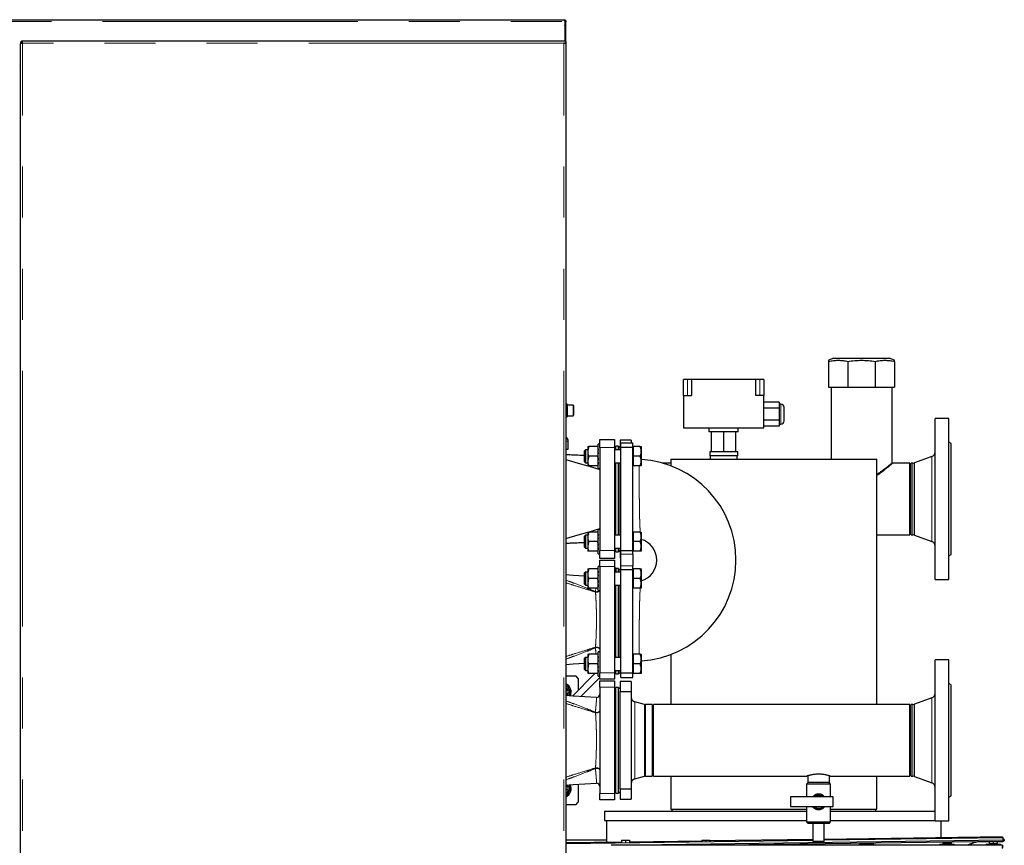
# Model space of a CAD drawing. Header units: millimetres. Extents: x 32 to 243, y 85 to 168.
# Tile 18 of 68: x 60 to 84, y 95 to 116. Entities that reach past the tile are written whole.
import ezdxf

# ---------------------------------------------------------------- set-up
doc = ezdxf.new("R2010")
doc.units = ezdxf.units.MM
doc.linetypes.add('PHANTOM', pattern=[12.7, 6.35, -1.27, 1.27, -1.27, 1.27, -1.27])

msp = doc.modelspace()

# ---------------------------------------------------------------- linework, layer by layer
at = {"color": 7, "linetype": 'Continuous', "lineweight": 25}
for p, q in [((36.262, 115.562), (73.183, 115.562)), ((73.183, 115.562), (73.193, 115.562)), ((73.193, 115.542), (73.193, 115.562)), ((73.213, 115.533), (73.213, 115.517)), ((73.213, 115.517), (73.213, 115.031)), ((73.218, 115.395), (73.213, 115.429)), ((73.218, 115.382), (73.213, 115.382)), ((73.218, 115.517), (73.238, 115.517)), ((73.218, 115.517), (73.218, 115.506)), ((73.238, 115.506), (73.218, 115.506)), ((73.218, 115.031), (73.218, 115.506)), ((73.238, 115.517), (73.238, 115.506)), ((73.238, 115.031), (73.238, 115.506)), ((59.668, 114.981), (59.693, 114.981)), ((59.668, 114.981), (59.668, 114.967)), ((59.668, 87.781), (59.668, 114.967)), ((59.693, 114.981), (59.693, 114.976)), ((59.718, 114.981), (59.718, 115.031)), ((73.188, 115.031), (59.718, 115.031)), ((73.238, 115.031), (73.188, 115.031)), ((73.238, 114.981), (73.188, 114.981)), ((73.213, 114.981), (73.213, 114.976)), ((73.213, 114.976), (73.213, 114.981)), ((73.238, 115.031), (73.238, 114.981)), ((73.238, 114.967), (73.238, 114.981)), ((73.238, 114.967), (73.238, 87.781)), ((59.668, 114.397), (59.648, 114.397)), ((79.906, 107.148), (79.773, 107.095)), ((79.773, 107.068), (79.773, 106.428)), ((79.906, 107.148), (80.33, 107.148)), ((80.254, 107.068), (80.254, 106.428)), ((80.33, 107.148), (81.281, 107.148)), ((80.933, 107.068), (80.933, 106.428)), ((81.413, 107.095), (81.281, 107.148)), ((81.413, 107.068), (81.413, 106.428)), ((76.163, 106.216), (76.163, 106.616)), ((76.263, 106.616), (76.163, 106.616)), ((76.363, 106.616), (76.263, 106.616)), ((76.363, 106.616), (76.363, 106.216)), ((77.963, 106.616), (76.363, 106.616)), ((77.963, 106.216), (77.963, 106.616)), ((78.063, 106.616), (77.963, 106.616)), ((78.163, 106.616), (78.063, 106.616)), ((78.163, 106.616), (78.163, 106.216)), ((79.773, 106.428), (80.254, 106.428)), ((79.832, 106.428), (79.832, 104.638)), ((80.254, 106.428), (80.933, 106.428)), ((80.933, 106.428), (81.413, 106.428)), ((81.354, 104.547), (81.354, 106.428)), ((76.163, 106.216), (76.363, 106.216)), ((76.163, 106.216), (76.163, 105.416)), ((78.163, 106.216), (77.963, 106.216)), ((78.163, 105.416), (78.163, 106.216)), ((73.268, 106.004), (73.238, 106.004)), ((73.268, 106.004), (73.268, 105.69)), ((73.418, 105.977), (73.268, 105.977)), ((73.428, 105.967), (73.428, 105.727)), ((78.543, 106.056), (78.163, 106.056)), ((78.543, 105.906), (78.163, 105.906)), ((78.543, 106.056), (78.543, 105.906)), ((78.583, 106.006), (78.543, 106.006)), ((78.543, 105.906), (78.543, 105.606)), ((78.663, 105.756), (78.663, 105.926)), ((73.238, 105.69), (73.268, 105.69)), ((73.268, 105.717), (73.418, 105.717)), ((78.543, 105.606), (78.163, 105.606)), ((78.543, 105.606), (78.543, 105.456)), ((78.663, 105.586), (78.663, 105.756)), ((82.763, 105.647), (82.423, 105.647)), ((82.423, 101.647), (82.423, 105.647)), ((82.763, 101.647), (82.763, 105.647)), ((76.163, 105.416), (78.163, 105.416)), ((76.803, 105.316), (76.803, 105.416)), ((77.523, 105.316), (77.523, 105.416)), ((78.543, 105.456), (78.163, 105.456)), ((78.543, 105.506), (78.583, 105.506)), ((73.293, 104.887), (73.293, 105.087)), ((74.083, 105.127), (74.443, 105.127)), ((74.083, 104.927), (74.083, 105.127)), ((74.443, 105.127), (74.443, 104.927)), ((74.863, 105.107), (74.583, 105.107)), ((74.583, 105.107), (74.583, 104.947)), ((74.863, 105.107), (74.863, 105.047)), ((77.523, 105.316), (76.803, 105.316)), ((76.863, 104.816), (76.863, 105.316)), ((77.163, 104.816), (77.163, 105.316)), ((77.463, 104.816), (77.463, 105.316)), ((73.238, 104.887), (73.293, 104.887)), ((73.723, 104.868), (73.703, 104.848)), ((73.703, 104.586), (73.703, 104.848)), ((73.783, 104.868), (73.723, 104.868)), ((73.723, 104.868), (73.723, 104.569)), ((73.783, 104.948), (73.783, 104.855)), ((73.783, 104.855), (73.783, 104.801)), ((74.023, 104.948), (73.804, 104.948)), ((74.083, 105.008), (74.043, 105.008)), ((74.043, 104.708), (74.043, 105.008)), ((74.083, 104.927), (74.083, 102.367)), ((74.483, 104.927), (74.443, 104.967)), ((74.443, 104.927), (74.443, 102.367)), ((74.603, 104.868), (74.443, 104.868)), ((74.543, 104.957), (74.483, 104.957)), ((74.483, 104.868), (74.483, 104.957)), ((74.543, 104.868), (74.543, 104.957)), ((74.583, 104.95), (74.543, 104.927)), ((74.563, 104.927), (74.543, 104.927)), ((74.603, 104.967), (74.563, 104.927)), ((74.563, 104.868), (74.563, 104.927)), ((74.603, 105.047), (74.903, 105.047)), ((74.603, 104.932), (74.603, 105.047)), ((74.603, 104.932), (74.903, 104.932)), ((74.603, 102.363), (74.603, 104.932)), ((74.903, 104.932), (74.903, 105.047)), ((74.909, 104.948), (74.903, 104.948)), ((74.903, 102.363), (74.903, 104.932)), ((74.909, 104.948), (74.909, 104.828)), ((75.088, 104.948), (74.909, 104.948)), ((75.109, 104.948), (75.109, 104.828)), ((82.823, 105.027), (82.763, 105.062)), ((82.823, 102.267), (82.823, 105.027)), ((73.783, 104.801), (73.783, 104.615)), ((73.783, 104.615), (73.783, 104.561)), ((74.023, 104.708), (73.804, 104.708)), ((74.043, 104.408), (74.043, 104.708)), ((74.909, 104.828), (74.909, 104.708)), ((74.909, 104.708), (74.909, 104.588)), ((75.088, 104.708), (74.909, 104.708)), ((75.109, 104.828), (75.109, 104.588)), ((75.849, 104.638), (75.849, 104.47)), ((75.849, 104.638), (80.969, 104.638)), ((76.817, 104.816), (76.817, 104.716)), ((76.863, 104.816), (76.817, 104.816)), ((77.51, 104.716), (76.817, 104.716)), ((76.829, 104.716), (76.829, 104.638)), ((77.163, 104.816), (76.863, 104.816)), ((77.463, 104.816), (77.163, 104.816)), ((77.51, 104.816), (77.463, 104.816)), ((77.497, 104.638), (77.497, 104.716)), ((77.51, 104.716), (77.51, 104.816)), ((80.969, 98.536), (80.969, 104.638)), ((82.344, 104.703), (81.905, 104.543)), ((73.703, 104.568), (73.703, 104.586)), ((73.703, 104.568), (73.723, 104.548)), ((73.723, 104.569), (73.723, 104.548)), ((73.723, 104.548), (73.783, 104.548)), ((73.783, 104.561), (73.783, 104.468)), ((73.791, 104.468), (74.083, 104.381)), ((74.023, 104.468), (73.804, 104.468)), ((74.043, 104.408), (74.083, 104.408)), ((74.443, 104.548), (74.603, 104.548)), ((74.483, 102.746), (74.483, 104.548)), ((74.543, 102.746), (74.543, 104.548)), ((74.563, 102.746), (74.563, 104.548)), ((74.903, 104.468), (74.909, 104.468)), ((74.909, 104.588), (74.909, 104.468)), ((75.088, 104.468), (74.909, 104.468)), ((75.109, 104.588), (75.109, 104.468)), ((75.849, 104.536), (75.65, 104.536)), ((81.793, 104.536), (81.363, 104.536)), ((81.793, 102.758), (81.793, 104.536)), ((81.864, 104.536), (81.823, 104.536)), ((81.823, 102.758), (81.823, 104.536)), ((73.791, 102.826), (74.083, 102.913)), ((74.083, 102.886), (74.043, 102.886)), ((74.043, 102.586), (74.043, 102.886)), ((73.723, 102.746), (73.703, 102.726)), ((73.703, 102.465), (73.703, 102.726)), ((73.783, 102.746), (73.723, 102.746)), ((73.723, 102.746), (73.723, 102.448)), ((73.783, 102.826), (73.783, 102.733)), ((73.783, 102.733), (73.783, 102.68)), ((73.783, 102.68), (73.783, 102.493)), ((74.023, 102.826), (73.804, 102.826)), ((74.603, 102.746), (74.443, 102.746)), ((74.909, 102.826), (74.903, 102.826)), ((74.909, 102.826), (74.909, 102.706)), ((75.088, 102.826), (74.909, 102.826)), ((74.909, 102.706), (74.909, 102.586)), ((75.109, 102.826), (75.109, 102.706)), ((75.109, 102.706), (75.109, 102.466)), ((80.969, 102.758), (81.793, 102.758)), ((81.823, 102.758), (81.864, 102.758)), ((81.905, 102.751), (82.344, 102.591)), ((73.703, 102.446), (73.703, 102.465)), ((73.703, 102.446), (73.723, 102.426)), ((73.723, 102.448), (73.723, 102.426)), ((73.723, 102.426), (73.783, 102.426)), ((73.783, 102.493), (73.783, 102.44)), ((73.783, 102.44), (73.783, 102.346)), ((74.023, 102.586), (73.804, 102.586)), ((74.043, 102.286), (74.043, 102.586)), ((74.443, 102.426), (74.603, 102.426)), ((74.483, 102.337), (74.483, 102.426)), ((74.543, 102.337), (74.543, 102.426)), ((74.563, 102.367), (74.563, 102.426)), ((74.909, 102.586), (74.909, 102.466)), ((75.088, 102.586), (74.909, 102.586)), ((74.909, 102.466), (74.909, 102.346)), ((75.109, 102.466), (75.109, 102.346)), ((74.023, 102.346), (73.804, 102.346)), ((74.043, 102.286), (74.083, 102.286)), ((74.083, 102.167), (74.083, 102.367)), ((74.443, 102.167), (74.083, 102.167)), ((74.443, 102.327), (74.483, 102.367)), ((74.443, 102.367), (74.443, 102.167)), ((74.483, 102.337), (74.543, 102.337)), ((74.543, 102.367), (74.583, 102.344)), ((74.543, 102.367), (74.563, 102.367)), ((74.563, 102.367), (74.603, 102.327)), ((74.583, 102.347), (74.583, 102.187)), ((74.583, 102.187), (74.603, 102.187)), ((74.603, 102.363), (74.903, 102.363)), ((74.603, 102.272), (74.603, 102.363)), ((74.603, 101.982), (74.603, 102.272)), ((74.903, 102.272), (74.903, 102.363)), ((74.903, 102.346), (74.909, 102.346)), ((74.903, 102.272), (74.903, 101.982)), ((75.088, 102.346), (74.909, 102.346)), ((82.763, 102.232), (82.823, 102.267)), ((73.783, 101.908), (73.783, 101.815)), ((74.023, 101.908), (73.804, 101.908)), ((74.083, 101.968), (74.043, 101.968)), ((74.043, 101.668), (74.043, 101.968)), ((74.083, 102.127), (74.443, 102.127)), ((74.083, 101.967), (74.083, 102.127)), ((74.083, 101.967), (74.083, 99.327)), ((74.443, 102.127), (74.443, 101.967)), ((74.443, 101.967), (74.443, 99.327)), ((74.483, 101.927), (74.443, 101.927)), ((74.483, 101.927), (74.483, 101.828)), ((74.543, 101.917), (74.483, 101.917)), ((74.543, 101.828), (74.543, 101.917)), ((74.603, 101.927), (74.563, 101.887)), ((74.603, 101.892), (74.603, 101.982)), ((74.903, 101.892), (74.903, 101.982)), ((74.909, 101.908), (74.903, 101.908)), ((74.909, 101.908), (74.909, 101.788)), ((75.088, 101.908), (74.909, 101.908)), ((75.109, 101.908), (75.109, 101.788)), ((73.723, 101.828), (73.703, 101.808)), ((73.703, 101.546), (73.703, 101.808)), ((73.783, 101.828), (73.723, 101.828)), ((73.723, 101.828), (73.723, 101.529)), ((73.783, 101.815), (73.783, 101.761)), ((73.783, 101.761), (73.783, 101.575)), ((74.023, 101.668), (73.804, 101.668)), ((74.043, 101.368), (74.043, 101.668)), ((74.603, 101.828), (74.443, 101.828)), ((74.563, 101.887), (74.543, 101.887)), ((74.563, 101.828), (74.563, 101.887)), ((74.603, 101.892), (74.903, 101.892)), ((74.603, 99.323), (74.603, 101.892)), ((74.903, 99.323), (74.903, 101.892)), ((74.909, 101.788), (74.909, 101.668)), ((74.909, 101.668), (74.909, 101.548)), ((75.088, 101.668), (74.909, 101.668)), ((75.109, 101.788), (75.109, 101.548)), ((73.703, 101.528), (73.703, 101.546)), ((73.703, 101.528), (73.723, 101.508)), ((73.723, 101.529), (73.723, 101.508)), ((73.723, 101.508), (73.783, 101.508)), ((73.783, 101.575), (73.783, 101.521)), ((73.783, 101.521), (73.783, 101.428)), ((74.023, 101.428), (73.804, 101.428)), ((74.443, 101.508), (74.603, 101.508)), ((74.483, 99.706), (74.483, 101.508)), ((74.543, 99.706), (74.543, 101.508)), ((74.563, 99.706), (74.563, 101.508)), ((74.903, 101.428), (74.909, 101.428)), ((74.909, 101.548), (74.909, 101.428)), ((75.088, 101.428), (74.909, 101.428)), ((75.109, 101.548), (75.109, 101.428)), ((82.423, 101.647), (82.763, 101.647)), ((74.043, 101.368), (74.083, 101.368)), ((73.723, 99.706), (73.703, 99.686)), ((73.783, 99.706), (73.723, 99.706)), ((73.723, 99.706), (73.723, 99.408)), ((73.783, 99.786), (73.783, 99.693)), ((74.023, 99.786), (73.804, 99.786)), ((74.083, 99.846), (74.043, 99.846)), ((74.043, 99.546), (74.043, 99.846)), ((74.603, 99.706), (74.443, 99.706)), ((74.909, 99.786), (74.903, 99.786)), ((74.909, 99.786), (74.909, 99.666)), ((75.088, 99.786), (74.909, 99.786)), ((75.109, 99.786), (75.109, 99.666)), ((75.849, 99.784), (75.849, 98.536)), ((73.703, 99.425), (73.703, 99.686)), ((73.783, 99.693), (73.783, 99.64)), ((73.783, 99.64), (73.783, 99.453)), ((73.783, 99.453), (73.783, 99.4)), ((74.023, 99.546), (73.804, 99.546)), ((74.043, 99.246), (74.043, 99.546)), ((74.909, 99.666), (74.909, 99.546)), ((74.909, 99.546), (74.909, 99.426)), ((75.088, 99.546), (74.909, 99.546)), ((75.109, 99.666), (75.109, 99.426)), ((82.763, 99.647), (82.423, 99.647)), ((82.423, 95.647), (82.423, 99.647)), ((82.763, 95.647), (82.763, 99.647)), ((73.238, 99.247), (73.483, 99.247)), ((73.954, 99.306), (73.397, 98.749)), ((73.543, 99.187), (73.483, 99.247)), ((73.61, 98.736), (74.083, 99.21)), ((73.703, 99.406), (73.703, 99.425)), ((73.703, 99.406), (73.723, 99.386)), ((73.723, 99.408), (73.723, 99.386)), ((73.723, 99.386), (73.783, 99.386)), ((73.783, 99.4), (73.783, 99.306)), ((74.023, 99.306), (73.804, 99.306)), ((74.043, 99.246), (74.083, 99.246)), ((74.083, 99.167), (74.083, 99.327)), ((74.443, 99.386), (74.603, 99.386)), ((74.443, 99.367), (74.483, 99.367)), ((74.443, 99.327), (74.443, 99.167)), ((74.483, 99.297), (74.483, 99.386)), ((74.483, 99.297), (74.543, 99.297)), ((74.543, 99.297), (74.543, 99.386)), ((74.543, 99.327), (74.563, 99.327)), ((74.563, 99.327), (74.563, 99.386)), ((74.563, 99.327), (74.603, 99.287)), ((74.603, 99.323), (74.903, 99.323)), ((74.603, 99.207), (74.603, 99.323)), ((74.603, 99.207), (74.903, 99.207)), ((74.903, 99.207), (74.903, 99.323)), ((74.903, 99.306), (74.909, 99.306)), ((74.909, 99.426), (74.909, 99.306)), ((75.088, 99.306), (74.909, 99.306)), ((75.109, 99.426), (75.109, 99.306)), ((73.543, 99.187), (73.543, 98.896)), ((74.443, 99.167), (74.083, 99.167)), ((74.083, 99.127), (74.443, 99.127)), ((74.083, 98.967), (74.083, 99.127)), ((74.083, 98.967), (74.083, 96.327)), ((74.443, 99.127), (74.443, 98.967)), ((74.443, 98.967), (74.443, 96.327)), ((74.863, 99.107), (74.583, 99.107)), ((74.583, 99.107), (74.583, 98.863)), ((74.863, 99.107), (74.863, 98.863)), ((82.823, 99.027), (82.763, 99.062)), ((82.823, 96.267), (82.823, 99.027)), ((73.288, 98.903), (73.238, 98.886)), ((73.238, 98.874), (73.292, 98.893)), ((73.294, 98.807), (73.238, 98.824)), ((73.238, 98.812), (73.29, 98.797)), ((73.292, 98.893), (73.288, 98.903)), ((73.29, 98.797), (73.294, 98.807)), ((74.483, 98.927), (74.443, 98.927)), ((74.543, 98.957), (74.483, 98.957)), ((74.483, 96.337), (74.483, 98.957)), ((74.543, 96.337), (74.543, 98.957)), ((74.583, 98.95), (74.543, 98.927)), ((74.583, 96.431), (74.583, 98.863)), ((74.583, 98.863), (74.863, 98.863)), ((74.863, 98.863), (74.863, 96.431)), ((75.188, 98.54), (74.952, 98.603)), ((75.383, 98.536), (75.219, 98.536)), ((75.383, 98.536), (75.383, 97.647)), ((81.793, 98.536), (75.413, 98.536)), ((75.413, 96.758), (75.413, 98.536)), ((81.793, 96.758), (81.793, 98.536)), ((81.864, 98.536), (81.823, 98.536)), ((81.823, 96.758), (81.823, 98.536)), ((82.344, 98.703), (81.905, 98.543)), ((75.383, 97.647), (75.383, 96.758)), ((75.219, 96.758), (75.383, 96.758)), ((75.413, 96.758), (79.234, 96.758)), ((75.849, 96.758), (75.849, 95.938)), ((79.253, 96.764), (79.253, 96.599)), ((79.793, 96.599), (79.793, 96.764)), ((79.812, 96.758), (81.793, 96.758)), ((80.969, 95.938), (80.969, 96.758)), ((81.823, 96.758), (81.864, 96.758)), ((73.281, 96.52), (73.238, 96.499)), ((73.286, 96.51), (73.281, 96.52)), ((73.543, 96.554), (73.543, 96.107)), ((74.952, 96.691), (75.188, 96.754)), ((79.263, 96.599), (79.223, 96.559)), ((79.223, 96.559), (79.223, 96.239)), ((79.823, 96.559), (79.223, 96.559)), ((79.493, 96.599), (79.253, 96.599)), ((79.793, 96.599), (79.493, 96.599)), ((79.823, 96.559), (79.783, 96.599)), ((79.823, 96.239), (79.823, 96.559)), ((81.905, 96.751), (82.344, 96.591)), ((73.238, 96.487), (73.286, 96.51)), ((73.297, 96.425), (73.238, 96.436)), ((73.238, 96.424), (73.295, 96.414)), ((73.255, 96.339), (73.238, 96.356)), ((73.238, 96.34), (73.247, 96.331)), ((73.247, 96.331), (73.255, 96.339)), ((73.295, 96.414), (73.297, 96.425)), ((74.083, 96.167), (74.083, 96.327)), ((74.443, 96.367), (74.483, 96.367)), ((74.443, 96.327), (74.443, 96.167)), ((74.483, 96.337), (74.543, 96.337)), ((74.543, 96.367), (74.583, 96.344)), ((74.583, 96.431), (74.583, 96.187)), ((74.863, 96.431), (74.583, 96.431)), ((74.863, 96.431), (74.863, 96.187)), ((82.763, 96.232), (82.823, 96.267)), ((73.483, 96.047), (73.238, 96.047)), ((73.483, 96.047), (73.543, 96.107)), ((74.443, 96.167), (74.083, 96.167)), ((74.583, 96.187), (74.863, 96.187)), ((78.823, 96.239), (78.823, 95.999)), ((79.883, 96.239), (78.823, 96.239)), ((79.883, 95.999), (79.883, 96.239)), ((74.199, 95.888), (74.199, 95.658)), ((74.199, 95.888), (79.223, 95.888)), ((75.849, 95.938), (79.223, 95.938)), ((75.869, 95.938), (75.869, 95.888)), ((78.823, 95.999), (79.883, 95.999)), ((79.223, 95.999), (79.223, 95.619)), ((79.823, 95.619), (79.823, 95.999)), ((79.823, 95.938), (80.969, 95.938)), ((79.823, 95.888), (82.423, 95.888)), ((80.949, 95.888), (80.949, 95.938)), ((74.199, 95.658), (79.223, 95.658)), ((74.249, 95.658), (74.249, 95.11)), ((79.223, 95.619), (79.263, 95.579)), ((79.223, 95.619), (79.823, 95.619)), ((79.783, 95.579), (79.263, 95.579)), ((79.383, 95.579), (79.383, 95.139)), ((79.663, 95.139), (79.663, 95.579)), ((79.783, 95.579), (79.823, 95.619)), ((79.823, 95.658), (82.423, 95.658)), ((82.423, 95.647), (82.763, 95.647)), ((82.569, 95.227), (82.569, 95.647)), ((74.249, 95.166), (73.238, 95.166)), ((79.383, 95.159), (73.238, 95.073)), ((74.619, 95.115), (73.238, 95.096)), ((74.619, 95.168), (74.619, 95.101)), ((74.619, 95.168), (74.719, 95.168)), ((74.719, 95.168), (74.719, 95.099)), ((74.719, 95.168), (74.819, 95.168)), ((74.819, 95.168), (74.819, 95.103)), ((76.619, 95.143), (74.819, 95.118)), ((84.108, 95.165), (75.014, 95.038)), ((76.619, 95.168), (76.619, 95.128)), ((76.619, 95.168), (76.719, 95.168)), ((76.719, 95.168), (76.719, 95.126)), ((76.719, 95.168), (76.819, 95.168)), ((79.383, 95.182), (76.819, 95.146)), ((76.819, 95.168), (76.819, 95.13)), ((84.108, 95.135), (77.156, 95.038)), ((78.539, 95.057), (78.539, 95.038)), ((78.619, 95.168), (78.619, 95.155)), ((78.619, 95.168), (78.719, 95.168)), ((78.719, 95.168), (78.719, 95.153)), ((78.719, 95.168), (78.819, 95.168)), ((78.819, 95.168), (78.819, 95.157)), ((78.899, 95.038), (78.899, 95.062)), ((79.383, 95.139), (79.403, 95.119)), ((79.383, 95.139), (79.663, 95.139)), ((79.643, 95.119), (79.403, 95.119)), ((79.643, 95.119), (79.663, 95.139)), ((84.101, 95.248), (79.663, 95.186)), ((84.107, 95.225), (79.663, 95.163)), ((80.539, 95.068), (80.539, 95.038)), ((80.539, 95.068), (80.899, 95.068)), ((80.614, 95.086), (80.614, 95.068)), ((80.73, 95.088), (80.742, 95.088)), ((80.742, 95.088), (80.797, 95.088)), ((80.797, 95.088), (80.819, 95.088)), ((80.819, 95.089), (80.819, 95.088)), ((80.819, 95.088), (80.824, 95.088)), ((80.824, 95.068), (80.824, 95.088)), ((80.899, 95.038), (80.899, 95.068)), ((82.539, 95.068), (82.539, 95.038)), ((82.539, 95.068), (82.899, 95.068)), ((82.614, 95.088), (82.614, 95.068)), ((82.614, 95.088), (82.619, 95.088)), ((82.619, 95.114), (82.619, 95.088)), ((82.619, 95.088), (82.642, 95.088)), ((82.642, 95.088), (82.697, 95.088)), ((82.697, 95.088), (82.719, 95.088)), ((82.719, 95.116), (82.719, 95.088)), ((82.719, 95.088), (82.742, 95.088)), ((82.742, 95.088), (82.797, 95.088)), ((82.797, 95.088), (82.819, 95.088)), ((82.819, 95.117), (82.819, 95.088)), ((82.819, 95.088), (82.824, 95.088)), ((82.824, 95.068), (82.824, 95.088)), ((82.899, 95.038), (82.899, 95.068)), ((83.429, 95.113), (83.242, 95.038)), ((83.429, 95.113), (83.462, 95.126)), ((83.462, 95.126), (83.769, 95.131)), ((83.817, 95.239), (83.596, 95.24)), ((83.596, 95.24), (83.596, 95.236)), ((83.689, 95.068), (83.689, 95.038)), ((83.689, 95.068), (84.049, 95.068)), ((83.764, 95.088), (83.764, 95.068)), ((83.764, 95.088), (83.769, 95.088)), ((83.769, 95.131), (83.769, 95.088)), ((83.769, 95.088), (83.792, 95.088)), ((83.792, 95.088), (83.847, 95.088)), ((83.847, 95.088), (83.869, 95.088)), ((83.869, 95.132), (83.869, 95.088)), ((83.869, 95.088), (83.892, 95.088)), ((83.892, 95.088), (83.947, 95.088)), ((83.947, 95.088), (83.969, 95.088)), ((83.969, 95.133), (84.108, 95.135)), ((83.969, 95.133), (83.969, 95.088)), ((83.969, 95.088), (83.974, 95.088)), ((83.974, 95.068), (83.974, 95.088)), ((84.049, 95.038), (84.049, 95.068)), ((84.101, 95.248), (84.107, 95.225)), ((84.107, 95.225), (84.108, 95.165)), ((84.143, 95.18), (84.107, 95.18)), ((84.142, 95.179), (84.108, 95.165)), ((84.108, 95.165), (84.108, 95.135)), ((84.142, 95.149), (84.108, 95.135)), ((84.108, 95.135), (84.108, 95.135)), ((84.143, 95.18), (84.142, 95.179)), ((84.143, 95.15), (84.142, 95.149)), ((84.143, 95.18), (84.143, 95.15)), ((84.143, 95.15), (84.143, 95.15)), ((84.143, 95.15), (84.143, 95.15)), ((84.089, 95.038), (74.361, 95.038)), ((84.089, 95.038), (84.089, 94.958)), ((84.089, 95.038), (84.109, 95.038))]:
    msp.add_line(p, q, dxfattribs=at)
at = {"color": 8, "linetype": 'PHANTOM', "lineweight": 18}
for p, q in [((36.307, 115.517), (73.213, 115.517)), ((59.718, 87.781), (59.718, 114.981)), ((73.188, 114.981), (59.718, 114.981)), ((73.188, 87.781), (73.188, 114.981)), ((76.263, 106.216), (76.263, 106.616)), ((78.063, 106.216), (78.063, 106.616)), ((73.418, 105.717), (73.418, 105.977)), ((78.583, 105.756), (78.583, 106.006)), ((78.583, 105.506), (78.583, 105.756)), ((73.238, 105.087), (73.293, 105.087)), ((74.443, 104.927), (74.083, 104.927)), ((82.344, 102.591), (82.344, 104.703)), ((81.864, 102.758), (81.864, 104.536)), ((81.905, 102.751), (81.905, 104.543)), ((74.083, 102.367), (74.443, 102.367)), ((74.603, 102.272), (74.903, 102.272)), ((74.443, 101.967), (74.083, 101.967)), ((74.903, 101.982), (74.603, 101.982)), ((73.972, 101.347), (73.979, 101.428)), ((73.972, 101.347), (73.973, 101.334)), ((73.973, 99.96), (73.972, 99.947)), ((74.083, 99.327), (74.443, 99.327)), ((74.443, 98.967), (74.083, 98.967)), ((74.952, 98.603), (74.952, 97.647)), ((75.188, 98.54), (75.188, 97.647)), ((75.219, 98.536), (75.219, 97.647)), ((81.864, 96.758), (81.864, 98.536)), ((81.905, 96.751), (81.905, 98.543)), ((82.344, 96.591), (82.344, 98.703)), ((73.972, 98.347), (73.973, 98.334)), ((74.952, 97.647), (74.952, 96.691)), ((75.188, 97.647), (75.188, 96.754)), ((75.219, 97.647), (75.219, 96.758)), ((73.973, 96.96), (73.972, 96.947)), ((74.083, 96.327), (74.443, 96.327)), ((83.42, 95.126), (83.201, 95.038)), ((84.142, 95.179), (84.142, 95.149)), ((84.109, 94.978), (84.109, 95.038))]:
    msp.add_line(p, q, dxfattribs=at)
at = {"color": 7, "linetype": 'Continuous', "lineweight": 25, "flags": 128}
for points in [[(73.238, 104.632), (73.546, 104.541), (73.783, 104.47)], [(73.238, 102.662), (73.546, 102.754), (73.783, 102.824)], [(73.703, 101.73), (73.418, 101.748), (73.238, 101.759)], [(73.238, 99.535), (73.418, 99.546), (73.703, 99.564)], [(73.998, 98.712), (73.418, 98.748), (73.238, 98.759)], [(73.238, 96.535), (73.418, 96.546), (73.998, 96.582)], [(73.281, 96.52), (73.275, 96.53), (73.269, 96.539)], [(73.238, 96.324), (73.246, 96.331), (73.255, 96.339)]]:
    msp.add_lwpolyline(points, dxfattribs=at)
at = {"color": 8, "linetype": 'PHANTOM', "lineweight": 18, "flags": 128}
for points in [[(73.973, 101.334), (73.992, 101.331), (74.012, 101.331), (74.031, 101.333), (74.048, 101.338), (74.063, 101.345), (74.074, 101.354), (74.081, 101.363), (74.083, 101.368)], [(73.972, 99.947), (73.991, 99.951), (74.01, 99.951), (74.03, 99.949), (74.047, 99.942), (74.062, 99.933), (74.074, 99.922), (74.081, 99.909), (74.083, 99.895)], [(73.973, 99.96), (73.992, 99.963), (74.012, 99.963), (74.031, 99.961), (74.048, 99.956), (74.063, 99.949), (74.074, 99.941), (74.081, 99.931), (74.083, 99.92)], [(73.972, 98.347), (73.991, 98.343), (74.01, 98.343), (74.03, 98.346), (74.047, 98.352), (74.062, 98.361), (74.074, 98.372), (74.081, 98.385), (74.083, 98.399)], [(73.973, 98.334), (73.992, 98.331), (74.012, 98.331), (74.031, 98.333), (74.048, 98.338), (74.063, 98.345), (74.074, 98.354), (74.081, 98.363), (74.083, 98.374)], [(73.972, 96.947), (73.991, 96.951), (74.01, 96.951), (74.03, 96.949), (74.047, 96.942), (74.062, 96.933), (74.074, 96.922), (74.081, 96.909), (74.083, 96.895)], [(73.973, 96.96), (73.992, 96.963), (74.012, 96.963), (74.031, 96.961), (74.048, 96.956), (74.063, 96.949), (74.074, 96.941), (74.081, 96.931), (74.083, 96.92)]]:
    msp.add_lwpolyline(points, dxfattribs=at)
at = {"color": 7, "linetype": 'Continuous', "lineweight": 25}
for centre, radius, start, end in [((59.643, 114.461), 0.025, 281.537, 0), ((59.643, 114.461), 0.05, 275.7392, 300), ((73.418, 105.967), 0.01, 0, 90), ((78.583, 105.926), 0.08, 0, 90), ((73.418, 105.727), 0.01, 270, 0), ((78.583, 105.586), 0.08, 270, 0), ((73.173, 105.087), 0.12, 0, 57.2028), ((74.963, 102.127), 2.505, 273.3413, 86.6587), ((82.303, 104.816), 0.12, 290, 0), ((81.864, 104.656), 0.12, 270, 290), ((74.963, 102.127), 0.535, 285.4689, 74.5361), ((81.864, 102.638), 0.12, 70, 90), ((82.303, 102.478), 0.12, 0, 70), ((73.143, 98.847), 0.225, 334.7534, 65.025), ((73.143, 98.847), 0.22, 334.2613, 64.417), ((73.143, 98.847), 0.19, 330.689, 60), ((73.143, 98.847), 0.155, 21.185, 52.2899), ((73.143, 98.847), 0.155, 323.9007, 345.185), ((73.143, 98.847), 0.155, 345.185, 21.185), ((74.003, 98.792), 0.08, 266.5057, 359.9051), ((74.983, 98.719), 0.12, 180, 255), ((82.303, 98.816), 0.12, 290, 0), ((75.219, 98.656), 0.12, 255, 270), ((81.864, 98.656), 0.12, 270, 290), ((75.219, 96.638), 0.12, 90, 105), ((81.864, 96.638), 0.12, 70, 90), ((73.143, 96.447), 0.22, 295.583, 25.5033), ((73.143, 96.447), 0.225, 294.975, 25.0927), ((73.143, 96.447), 0.19, 300, 29.595), ((73.143, 96.447), 0.155, 351.9055, 27.9055), ((74.003, 96.502), 0.08, 0.0001, 93.4442), ((74.983, 96.575), 0.12, 105, 180), ((82.303, 96.478), 0.12, 0, 70), ((73.143, 96.447), 0.155, 315.9055, 351.9055), ((79.523, 96.119), 0.18, 41.8103, 138.1897), ((79.523, 96.119), 0.18, 221.8103, 318.1897)]:
    msp.add_arc(centre, radius, start, end, dxfattribs=at)
at = {"color": 8, "linetype": 'PHANTOM', "lineweight": 18}
for centre, radius, start, end in [((74.003, 101.44), 0.0983, 251.0448, 312.5531), ((79.523, 96.119), 0.16, 48.5904, 131.4096), ((79.523, 96.119), 0.16, 228.5904, 311.4096)]:
    msp.add_arc(centre, radius, start, end, dxfattribs=at)
at = {"color": 7, "linetype": 'Continuous', "lineweight": 25}
for points, knots in [([(73.213, 115.533), (73.211, 115.533), (73.207, 115.533), (73.201, 115.537), (73.196, 115.541), (73.191, 115.546), (73.188, 115.552), (73.185, 115.557), (73.183, 115.561), (73.183, 115.561), (73.183, 115.562)], [0, 0, 0, 0, 0.088518, 0.183989, 0.291076, 0.411875, 0.5456, 0.690502, 0.841947, 1, 1, 1, 1]), ([(73.193, 115.562), (73.196, 115.561), (73.201, 115.561), (73.21, 115.559), (73.218, 115.555), (73.225, 115.549), (73.231, 115.541), (73.236, 115.533), (73.238, 115.524), (73.238, 115.519), (73.238, 115.517)], [0, 0, 0, 0, 0.1153659, 0.2389762, 0.3681907, 0.5000021, 0.6318715, 0.7608828, 0.8832181, 1, 1, 1, 1]), ([(73.193, 115.542), (73.195, 115.541), (73.198, 115.541), (73.202, 115.54), (73.207, 115.538), (73.211, 115.534), (73.215, 115.53), (73.217, 115.525), (73.218, 115.521), (73.218, 115.518), (73.218, 115.517)], [0, 0, 0, 0, 0.124792, 0.249961, 0.375071, 0.500016, 0.624942, 0.749908, 0.873752, 1, 1, 1, 1]), ([(59.718, 115.031), (59.713, 115.03), (59.701, 115.029), (59.686, 115.02), (59.675, 115.007), (59.669, 114.993), (59.669, 114.984), (59.668, 114.981)], [0, 0, 0, 0, 0.218159, 0.436309, 0.654478, 0.872647, 1, 1, 1, 1]), ([(59.668, 114.967), (59.669, 114.968), (59.67, 114.97), (59.679, 114.973), (59.692, 114.976), (59.706, 114.979), (59.715, 114.98), (59.718, 114.981)], [0, 0, 0, 0, 0.21815, 0.436324, 0.654481, 0.872645, 1, 1, 1, 1]), ([(59.718, 115.006), (59.715, 115.005), (59.709, 115.005), (59.702, 115), (59.696, 114.993), (59.694, 114.986), (59.693, 114.982), (59.693, 114.981)], [0, 0, 0, 0, 0.228403, 0.456794, 0.68509, 0.913318, 1, 1, 1, 1]), ([(73.188, 114.981), (73.194, 114.98), (73.206, 114.978), (73.221, 114.975), (73.232, 114.971), (73.238, 114.969), (73.238, 114.967), (73.238, 114.967)], [0, 0, 0, 0, 0.218156, 0.436322, 0.654487, 0.872646, 1, 1, 1, 1]), ([(79.773, 107.068), (79.813, 107.075), (79.891, 107.09), (80.012, 107.097), (80.133, 107.09), (80.213, 107.075), (80.254, 107.068)], [0, 0, 0, 0, 0.247001, 0.49394, 0.746937, 1, 1, 1, 1]), ([(79.773, 107.094), (79.773, 107.093), (79.773, 107.091), (79.773, 107.075), (79.773, 107.068)], [0, 0, 0, 0, 0.493871, 1, 1, 1, 1]), ([(80.254, 107.068), (80.309, 107.075), (80.421, 107.09), (80.591, 107.097), (80.762, 107.09), (80.876, 107.075), (80.933, 107.068)], [0, 0, 0, 0, 0.247001, 0.49394, 0.746936, 1, 1, 1, 1]), ([(80.933, 107.068), (80.972, 107.075), (81.051, 107.09), (81.171, 107.097), (81.292, 107.09), (81.373, 107.075), (81.413, 107.068)], [0, 0, 0, 0, 0.247001, 0.493939, 0.746937, 1, 1, 1, 1]), ([(81.413, 107.068), (81.413, 107.075), (81.413, 107.089), (81.413, 107.097), (81.413, 107.094), (81.413, 107.094)], [0, 0, 0, 0, 0.494, 0.987873, 1, 1, 1, 1]), ([(73.804, 104.948), (73.801, 104.938), (73.791, 104.908), (73.786, 104.876), (73.783, 104.855)], [0, 0, 0, 0, 0.316668, 1, 1, 1, 1]), ([(73.783, 104.948), (73.783, 104.948), (73.786, 104.948), (73.795, 104.948), (73.804, 104.948)], [0, 0, 0, 0, 0.03001, 1, 1, 1, 1]), ([(74.023, 104.948), (74.026, 104.938), (74.036, 104.908), (74.04, 104.876), (74.043, 104.855)], [0, 0, 0, 0, 0.316669, 1, 1, 1, 1]), ([(74.043, 104.948), (74.043, 104.948), (74.041, 104.948), (74.032, 104.948), (74.023, 104.948)], [0, 0, 0, 0, 0.03001, 1, 1, 1, 1]), ([(75.109, 104.828), (75.109, 104.837), (75.108, 104.861), (75.102, 104.902), (75.093, 104.932), (75.088, 104.948)], [0, 0, 0, 0, 0.219146, 0.607266, 1, 1, 1, 1]), ([(75.088, 104.948), (75.094, 104.948), (75.106, 104.948), (75.108, 104.948), (75.109, 104.948)], [0, 0, 0, 0, 0.4954571, 1, 1, 1, 1]), ([(73.703, 104.725), (73.692, 104.725), (73.622, 104.728), (73.501, 104.734), (73.358, 104.741), (73.273, 104.744), (73.238, 104.746)], [0, 0, 0, 0, 0.075644, 0.450524, 0.777956, 1, 1, 1, 1]), ([(73.783, 104.801), (73.784, 104.794), (73.787, 104.762), (73.797, 104.731), (73.804, 104.708)], [0, 0, 0, 0, 0.23081, 1, 1, 1, 1]), ([(73.804, 104.708), (73.803, 104.704), (73.793, 104.674), (73.788, 104.643), (73.783, 104.615)], [0, 0, 0, 0, 0.1078017, 1, 1, 1, 1]), ([(74.043, 104.801), (74.043, 104.794), (74.039, 104.762), (74.03, 104.731), (74.023, 104.708)], [0, 0, 0, 0, 0.230809, 1, 1, 1, 1]), ([(74.023, 104.708), (74.024, 104.704), (74.034, 104.674), (74.039, 104.643), (74.043, 104.615)], [0, 0, 0, 0, 0.107802, 1, 1, 1, 1]), ([(75.088, 104.708), (75.09, 104.715), (75.098, 104.739), (75.107, 104.779), (75.109, 104.811), (75.109, 104.828)], [0, 0, 0, 0, 0.194802, 0.594665, 1, 1, 1, 1]), ([(75.109, 104.588), (75.109, 104.591), (75.109, 104.612), (75.104, 104.653), (75.093, 104.689), (75.088, 104.708)], [0, 0, 0, 0, 0.070104, 0.530793, 1, 1, 1, 1]), ([(73.783, 104.561), (73.783, 104.56), (73.786, 104.528), (73.795, 104.498), (73.804, 104.468)], [0, 0, 0, 0, 0.030003, 1, 1, 1, 1]), ([(73.804, 104.468), (73.803, 104.468), (73.793, 104.468), (73.788, 104.468), (73.783, 104.468)], [0, 0, 0, 0, 0.107798, 1, 1, 1, 1]), ([(74.043, 104.561), (74.043, 104.56), (74.041, 104.528), (74.032, 104.498), (74.023, 104.468)], [0, 0, 0, 0, 0.030003, 1, 1, 1, 1]), ([(74.023, 104.468), (74.024, 104.468), (74.034, 104.468), (74.039, 104.468), (74.043, 104.468)], [0, 0, 0, 0, 0.107798, 1, 1, 1, 1]), ([(75.088, 104.468), (75.094, 104.487), (75.106, 104.527), (75.108, 104.567), (75.109, 104.588)], [0, 0, 0, 0, 0.4954579, 1, 1, 1, 1]), ([(75.109, 104.468), (75.109, 104.468), (75.109, 104.468), (75.104, 104.468), (75.093, 104.468), (75.088, 104.468)], [0, 0, 0, 0, 0.070096, 0.53079, 1, 1, 1, 1]), ([(80.969, 104.258), (80.98, 104.264), (81.012, 104.283), (81.061, 104.317), (81.116, 104.357), (81.176, 104.402), (81.238, 104.451), (81.291, 104.494), (81.328, 104.525), (81.35, 104.544), (81.353, 104.546), (81.354, 104.547)], [0, 0, 0, 0, 0.048461, 0.142652, 0.239567, 0.33647, 0.483779, 0.634857, 0.755849, 0.880154, 1, 1, 1, 1]), ([(81.363, 104.536), (81.362, 104.535), (81.359, 104.532), (81.336, 104.512), (81.301, 104.482), (81.248, 104.438), (81.176, 104.379), (81.08, 104.306), (81.009, 104.254), (80.97, 104.229), (80.969, 104.229)], [0, 0, 0, 0, 0.1206779, 0.2454567, 0.3660245, 0.4895541, 0.6562664, 0.827755, 0.9983772, 1, 1, 1, 1]), ([(73.804, 102.826), (73.801, 102.817), (73.791, 102.786), (73.786, 102.755), (73.783, 102.733)], [0, 0, 0, 0, 0.316668, 1, 1, 1, 1]), ([(73.783, 102.826), (73.783, 102.826), (73.786, 102.826), (73.795, 102.826), (73.804, 102.826)], [0, 0, 0, 0, 0.03001, 1, 1, 1, 1]), ([(73.783, 102.68), (73.784, 102.672), (73.787, 102.641), (73.797, 102.61), (73.804, 102.586)], [0, 0, 0, 0, 0.230806, 1, 1, 1, 1]), ([(74.023, 102.826), (74.026, 102.817), (74.036, 102.786), (74.04, 102.755), (74.043, 102.733)], [0, 0, 0, 0, 0.316669, 1, 1, 1, 1]), ([(74.043, 102.826), (74.043, 102.826), (74.041, 102.826), (74.032, 102.826), (74.023, 102.826)], [0, 0, 0, 0, 0.03001, 1, 1, 1, 1]), ([(74.043, 102.68), (74.043, 102.672), (74.039, 102.641), (74.03, 102.61), (74.023, 102.586)], [0, 0, 0, 0, 0.2308047, 1, 1, 1, 1]), ([(75.109, 102.706), (75.109, 102.715), (75.108, 102.74), (75.102, 102.78), (75.093, 102.811), (75.088, 102.826)], [0, 0, 0, 0, 0.219146, 0.607266, 1, 1, 1, 1]), ([(75.088, 102.826), (75.094, 102.826), (75.106, 102.826), (75.108, 102.826), (75.109, 102.826)], [0, 0, 0, 0, 0.4954571, 1, 1, 1, 1]), ([(75.088, 102.586), (75.09, 102.594), (75.098, 102.617), (75.107, 102.657), (75.109, 102.69), (75.109, 102.706)], [0, 0, 0, 0, 0.194813, 0.594671, 1, 1, 1, 1]), ([(73.238, 102.548), (73.248, 102.549), (73.295, 102.551), (73.388, 102.555), (73.527, 102.561), (73.635, 102.566), (73.696, 102.569), (73.703, 102.57)], [0, 0, 0, 0, 0.059676, 0.305521, 0.604072, 0.955373, 1, 1, 1, 1]), ([(73.804, 102.586), (73.803, 102.583), (73.793, 102.553), (73.788, 102.521), (73.783, 102.493)], [0, 0, 0, 0, 0.107786, 1, 1, 1, 1]), ([(73.783, 102.44), (73.783, 102.439), (73.786, 102.407), (73.795, 102.376), (73.804, 102.346)], [0, 0, 0, 0, 0.030003, 1, 1, 1, 1]), ([(74.023, 102.586), (74.024, 102.583), (74.034, 102.553), (74.039, 102.521), (74.043, 102.493)], [0, 0, 0, 0, 0.1077857, 1, 1, 1, 1]), ([(74.043, 102.44), (74.043, 102.439), (74.041, 102.407), (74.032, 102.376), (74.023, 102.346)], [0, 0, 0, 0, 0.030003, 1, 1, 1, 1]), ([(75.109, 102.466), (75.109, 102.469), (75.109, 102.491), (75.104, 102.531), (75.093, 102.568), (75.088, 102.586)], [0, 0, 0, 0, 0.07009, 0.530787, 1, 1, 1, 1]), ([(75.088, 102.346), (75.094, 102.366), (75.106, 102.405), (75.108, 102.446), (75.109, 102.466)], [0, 0, 0, 0, 0.4954579, 1, 1, 1, 1]), ([(73.804, 102.346), (73.803, 102.346), (73.793, 102.346), (73.788, 102.346), (73.783, 102.346)], [0, 0, 0, 0, 0.107798, 1, 1, 1, 1]), ([(74.023, 102.346), (74.024, 102.346), (74.034, 102.346), (74.039, 102.346), (74.043, 102.346)], [0, 0, 0, 0, 0.107798, 1, 1, 1, 1]), ([(75.109, 102.346), (75.109, 102.346), (75.109, 102.346), (75.104, 102.346), (75.093, 102.346), (75.088, 102.346)], [0, 0, 0, 0, 0.070096, 0.53079, 1, 1, 1, 1]), ([(73.804, 101.908), (73.801, 101.898), (73.791, 101.868), (73.786, 101.836), (73.783, 101.815)], [0, 0, 0, 0, 0.316687, 1, 1, 1, 1]), ([(73.783, 101.908), (73.783, 101.908), (73.786, 101.908), (73.795, 101.908), (73.804, 101.908)], [0, 0, 0, 0, 0.03001, 1, 1, 1, 1]), ([(74.023, 101.908), (74.026, 101.898), (74.036, 101.868), (74.04, 101.836), (74.043, 101.815)], [0, 0, 0, 0, 0.316687, 1, 1, 1, 1]), ([(74.043, 101.908), (74.043, 101.908), (74.041, 101.908), (74.032, 101.908), (74.023, 101.908)], [0, 0, 0, 0, 0.03001, 1, 1, 1, 1]), ([(75.109, 101.788), (75.109, 101.797), (75.108, 101.821), (75.102, 101.862), (75.093, 101.892), (75.088, 101.908)], [0, 0, 0, 0, 0.219146, 0.607266, 1, 1, 1, 1]), ([(75.088, 101.908), (75.094, 101.908), (75.106, 101.908), (75.108, 101.908), (75.109, 101.908)], [0, 0, 0, 0, 0.4954571, 1, 1, 1, 1]), ([(73.783, 101.761), (73.784, 101.754), (73.787, 101.722), (73.797, 101.691), (73.804, 101.668)], [0, 0, 0, 0, 0.230806, 1, 1, 1, 1]), ([(73.804, 101.668), (73.803, 101.664), (73.793, 101.634), (73.788, 101.603), (73.783, 101.575)], [0, 0, 0, 0, 0.107804, 1, 1, 1, 1]), ([(74.043, 101.761), (74.043, 101.754), (74.039, 101.722), (74.03, 101.691), (74.023, 101.668)], [0, 0, 0, 0, 0.2308047, 1, 1, 1, 1]), ([(74.023, 101.668), (74.024, 101.664), (74.034, 101.634), (74.039, 101.603), (74.043, 101.575)], [0, 0, 0, 0, 0.1078039, 1, 1, 1, 1]), ([(75.088, 101.668), (75.09, 101.675), (75.098, 101.699), (75.107, 101.739), (75.109, 101.771), (75.109, 101.788)], [0, 0, 0, 0, 0.194799, 0.594671, 1, 1, 1, 1]), ([(75.109, 101.548), (75.109, 101.551), (75.109, 101.572), (75.104, 101.613), (75.093, 101.649), (75.088, 101.668)], [0, 0, 0, 0, 0.07009, 0.530787, 1, 1, 1, 1]), ([(73.783, 101.521), (73.783, 101.52), (73.786, 101.488), (73.795, 101.458), (73.804, 101.428)], [0, 0, 0, 0, 0.030022, 1, 1, 1, 1]), ([(73.804, 101.428), (73.803, 101.428), (73.793, 101.428), (73.788, 101.428), (73.783, 101.428)], [0, 0, 0, 0, 0.107798, 1, 1, 1, 1]), ([(74.043, 101.521), (74.043, 101.52), (74.041, 101.488), (74.032, 101.458), (74.023, 101.428)], [0, 0, 0, 0, 0.030022, 1, 1, 1, 1]), ([(74.023, 101.428), (74.024, 101.428), (74.034, 101.428), (74.039, 101.428), (74.043, 101.428)], [0, 0, 0, 0, 0.107798, 1, 1, 1, 1]), ([(75.088, 101.428), (75.094, 101.447), (75.106, 101.487), (75.108, 101.527), (75.109, 101.548)], [0, 0, 0, 0, 0.4954579, 1, 1, 1, 1]), ([(75.109, 101.428), (75.109, 101.428), (75.109, 101.428), (75.104, 101.428), (75.093, 101.428), (75.088, 101.428)], [0, 0, 0, 0, 0.070096, 0.53079, 1, 1, 1, 1]), ([(73.804, 99.786), (73.801, 99.777), (73.791, 99.746), (73.786, 99.715), (73.783, 99.693)], [0, 0, 0, 0, 0.316674, 1, 1, 1, 1]), ([(73.783, 99.786), (73.783, 99.786), (73.786, 99.786), (73.795, 99.786), (73.804, 99.786)], [0, 0, 0, 0, 0.03001, 1, 1, 1, 1]), ([(74.023, 99.786), (74.026, 99.777), (74.036, 99.746), (74.04, 99.715), (74.043, 99.693)], [0, 0, 0, 0, 0.316675, 1, 1, 1, 1]), ([(74.043, 99.786), (74.043, 99.786), (74.041, 99.786), (74.032, 99.786), (74.023, 99.786)], [0, 0, 0, 0, 0.03001, 1, 1, 1, 1]), ([(75.109, 99.666), (75.109, 99.675), (75.108, 99.7), (75.102, 99.74), (75.093, 99.771), (75.088, 99.786)], [0, 0, 0, 0, 0.2191346, 0.6072747, 1, 1, 1, 1]), ([(75.088, 99.786), (75.094, 99.786), (75.106, 99.786), (75.108, 99.786), (75.109, 99.786)], [0, 0, 0, 0, 0.4954571, 1, 1, 1, 1]), ([(73.783, 99.64), (73.784, 99.632), (73.787, 99.601), (73.797, 99.57), (73.804, 99.546)], [0, 0, 0, 0, 0.230824, 1, 1, 1, 1]), ([(73.804, 99.546), (73.803, 99.543), (73.793, 99.513), (73.788, 99.481), (73.783, 99.453)], [0, 0, 0, 0, 0.1078017, 1, 1, 1, 1]), ([(74.043, 99.64), (74.043, 99.632), (74.039, 99.601), (74.03, 99.57), (74.023, 99.546)], [0, 0, 0, 0, 0.230823, 1, 1, 1, 1]), ([(74.023, 99.546), (74.024, 99.543), (74.034, 99.513), (74.039, 99.481), (74.043, 99.453)], [0, 0, 0, 0, 0.107802, 1, 1, 1, 1]), ([(75.088, 99.546), (75.09, 99.554), (75.098, 99.577), (75.107, 99.617), (75.109, 99.65), (75.109, 99.666)], [0, 0, 0, 0, 0.1947989, 0.5946561, 1, 1, 1, 1]), ([(75.109, 99.426), (75.109, 99.429), (75.109, 99.451), (75.104, 99.491), (75.093, 99.528), (75.088, 99.546)], [0, 0, 0, 0, 0.070104, 0.530793, 1, 1, 1, 1]), ([(73.783, 99.4), (73.783, 99.399), (73.786, 99.367), (73.795, 99.336), (73.804, 99.306)], [0, 0, 0, 0, 0.030004, 1, 1, 1, 1]), ([(73.804, 99.306), (73.803, 99.306), (73.793, 99.306), (73.788, 99.306), (73.783, 99.306)], [0, 0, 0, 0, 0.107798, 1, 1, 1, 1]), ([(74.043, 99.4), (74.043, 99.399), (74.041, 99.367), (74.032, 99.336), (74.023, 99.306)], [0, 0, 0, 0, 0.030004, 1, 1, 1, 1]), ([(74.023, 99.306), (74.024, 99.306), (74.034, 99.306), (74.039, 99.306), (74.043, 99.306)], [0, 0, 0, 0, 0.107798, 1, 1, 1, 1]), ([(75.088, 99.306), (75.094, 99.326), (75.106, 99.365), (75.108, 99.406), (75.109, 99.426)], [0, 0, 0, 0, 0.495465, 1, 1, 1, 1]), ([(75.109, 99.306), (75.109, 99.306), (75.109, 99.306), (75.104, 99.306), (75.093, 99.306), (75.088, 99.306)], [0, 0, 0, 0, 0.070096, 0.53079, 1, 1, 1, 1]), ([(79.523, 96.807), (79.508, 96.806), (79.476, 96.806), (79.43, 96.802), (79.387, 96.796), (79.347, 96.789), (79.311, 96.781), (79.281, 96.773), (79.257, 96.766), (79.241, 96.761), (79.233, 96.758), (79.234, 96.758), (79.234, 96.758)], [0, 0, 0, 0, 0.101918, 0.206899, 0.308789, 0.413449, 0.518803, 0.62706, 0.734848, 0.845969, 0.950106, 1, 1, 1, 1]), ([(79.812, 96.758), (79.813, 96.758), (79.813, 96.758), (79.805, 96.761), (79.79, 96.765), (79.768, 96.772), (79.739, 96.78), (79.704, 96.788), (79.662, 96.796), (79.618, 96.802), (79.571, 96.806), (79.539, 96.806), (79.523, 96.807)], [0, 0, 0, 0, 0.056496, 0.161283, 0.261672, 0.364786, 0.468818, 0.575656, 0.68338, 0.794334, 0.895679, 1, 1, 1, 1]), ([(83.437, 95.126), (83.437, 95.124), (83.435, 95.117), (83.431, 95.115), (83.429, 95.113)], [0, 0, 0, 0, 0.298568, 1, 1, 1, 1])]:
    msp.add_open_spline(points, degree=3, knots=knots, dxfattribs=at)
at = {"color": 8, "linetype": 'PHANTOM', "lineweight": 18}
for points, knots in [([(75.058, 104.468), (75.058, 104.461), (75.058, 104.441), (75.058, 104.396), (75.058, 104.358), (75.059, 104.299), (75.059, 104.235), (75.06, 104.141), (75.06, 104.043), (75.061, 103.938), (75.062, 103.829), (75.063, 103.719), (75.064, 103.607), (75.065, 103.495), (75.066, 103.412), (75.068, 103.331), (75.069, 103.252), (75.071, 103.176), (75.074, 103.079), (75.077, 102.989), (75.081, 102.91), (75.084, 102.86), (75.086, 102.836), (75.086, 102.826)], [0, 0, 0, 0, 0.020805, 0.064229, 0.107654, 0.108016, 0.192609, 0.236176, 0.279743, 0.3646, 0.408307, 0.452013, 0.537334, 0.581282, 0.625233, 0.668225, 0.711218, 0.755468, 0.799719, 0.885257, 0.929265, 0.973274, 1, 1, 1, 1]), ([(73.238, 101.626), (73.302, 101.603), (73.475, 101.542), (73.72, 101.45), (73.9, 101.376), (73.972, 101.347)], [0, 0, 0, 0, 0.256698, 0.704811, 1, 1, 1, 1]), ([(73.973, 101.334), (73.9, 101.357), (73.716, 101.413), (73.471, 101.489), (73.299, 101.544), (73.238, 101.563)], [0, 0, 0, 0, 0.301313, 0.751705, 1, 1, 1, 1]), ([(75.086, 101.427), (75.085, 101.409), (75.083, 101.375), (75.078, 101.298), (75.075, 101.212), (75.072, 101.118), (75.07, 101.02), (75.068, 100.916), (75.066, 100.807), (75.064, 100.698), (75.063, 100.586), (75.062, 100.475), (75.061, 100.366), (75.06, 100.26), (75.06, 100.159), (75.059, 100.063), (75.059, 99.974), (75.058, 99.894), (75.058, 99.835), (75.058, 99.803), (75.058, 99.786)], [0, 0, 0, 0, 0.044375, 0.08875, 0.174314, 0.218339, 0.262365, 0.347435, 0.391225, 0.435016, 0.519817, 0.563479, 0.607141, 0.691801, 0.735395, 0.778987, 0.863574, 0.907132, 0.95069, 1, 1, 1, 1]), ([(73.973, 99.96), (73.976, 100.005), (73.982, 100.094), (73.988, 100.222), (73.992, 100.337), (73.995, 100.438), (73.997, 100.542), (73.997, 100.651), (73.997, 100.763), (73.995, 100.875), (73.992, 100.981), (73.988, 101.083), (73.983, 101.182), (73.978, 101.266), (73.974, 101.315), (73.973, 101.334)], [0, 0, 0, 0, 0.105981, 0.213207, 0.283929, 0.354645, 0.427312, 0.499976, 0.579752, 0.66024, 0.733114, 0.805992, 0.880771, 0.955555, 1, 1, 1, 1]), ([(73.238, 99.731), (73.299, 99.751), (73.471, 99.806), (73.716, 99.881), (73.9, 99.938), (73.973, 99.96)], [0, 0, 0, 0, 0.248295, 0.698705, 1, 1, 1, 1]), ([(73.972, 99.947), (73.9, 99.918), (73.72, 99.844), (73.475, 99.752), (73.302, 99.691), (73.238, 99.668)], [0, 0, 0, 0, 0.295171, 0.743302, 1, 1, 1, 1]), ([(73.986, 99.786), (73.984, 99.806), (73.98, 99.854), (73.975, 99.913), (73.972, 99.947)], [0, 0, 0, 0, 0.4196674, 1, 1, 1, 1]), ([(73.238, 98.626), (73.302, 98.603), (73.475, 98.542), (73.72, 98.45), (73.9, 98.376), (73.972, 98.347)], [0, 0, 0, 0, 0.256698, 0.704811, 1, 1, 1, 1]), ([(73.973, 98.334), (73.9, 98.357), (73.716, 98.413), (73.471, 98.489), (73.299, 98.544), (73.238, 98.563)], [0, 0, 0, 0, 0.301313, 0.751704, 1, 1, 1, 1]), ([(73.972, 98.347), (73.974, 98.38), (73.979, 98.435), (73.985, 98.502), (73.99, 98.555), (73.994, 98.601), (73.997, 98.64), (73.999, 98.67), (74, 98.693), (74, 98.707), (73.999, 98.713), (73.999, 98.712), (73.998, 98.712)], [0, 0, 0, 0, 0.150481, 0.25335, 0.356212, 0.46154, 0.56686, 0.668931, 0.770999, 0.876008, 0.981017, 1, 1, 1, 1]), ([(73.973, 96.96), (73.976, 97.005), (73.982, 97.094), (73.988, 97.222), (73.992, 97.337), (73.995, 97.438), (73.997, 97.542), (73.997, 97.651), (73.997, 97.763), (73.995, 97.875), (73.992, 97.981), (73.988, 98.083), (73.983, 98.182), (73.978, 98.266), (73.974, 98.315), (73.973, 98.334)], [0, 0, 0, 0, 0.105981, 0.213207, 0.283928, 0.354645, 0.427312, 0.499976, 0.579752, 0.66024, 0.733114, 0.805992, 0.880771, 0.955555, 1, 1, 1, 1]), ([(73.238, 96.731), (73.299, 96.751), (73.471, 96.806), (73.716, 96.881), (73.9, 96.938), (73.973, 96.96)], [0, 0, 0, 0, 0.248295, 0.698705, 1, 1, 1, 1]), ([(73.972, 96.947), (73.9, 96.918), (73.72, 96.844), (73.475, 96.752), (73.302, 96.691), (73.238, 96.668)], [0, 0, 0, 0, 0.29517, 0.743301, 1, 1, 1, 1]), ([(73.998, 96.582), (73.999, 96.582), (73.999, 96.581), (74, 96.589), (74, 96.607), (73.998, 96.635), (73.996, 96.67), (73.992, 96.712), (73.987, 96.77), (73.98, 96.846), (73.975, 96.913), (73.972, 96.947)], [0, 0, 0, 0, 0.018983, 0.143603, 0.269533, 0.373147, 0.476766, 0.583272, 0.689788, 0.843994, 1, 1, 1, 1]), ([(79.376, 96.239), (79.382, 96.248), (79.394, 96.266), (79.42, 96.287), (79.455, 96.308), (79.489, 96.317), (79.529, 96.32), (79.571, 96.316), (79.622, 96.292), (79.656, 96.266), (79.668, 96.244), (79.671, 96.239)], [0, 0, 0, 0, 0.092593, 0.190327, 0.2913, 0.443769, 0.475203, 0.631073, 0.782753, 0.952653, 1, 1, 1, 1]), ([(79.671, 95.999), (79.662, 95.986), (79.646, 95.965), (79.613, 95.942), (79.576, 95.925), (79.543, 95.919), (79.504, 95.919), (79.463, 95.927), (79.414, 95.954), (79.385, 95.98), (79.374, 95.998), (79.374, 95.999)], [0, 0, 0, 0, 0.13864, 0.235969, 0.336884, 0.482585, 0.512448, 0.664079, 0.817636, 0.993088, 1, 1, 1, 1])]:
    msp.add_open_spline(points, degree=3, knots=knots, dxfattribs=at)

doc.saveas('drawing.dxf')
